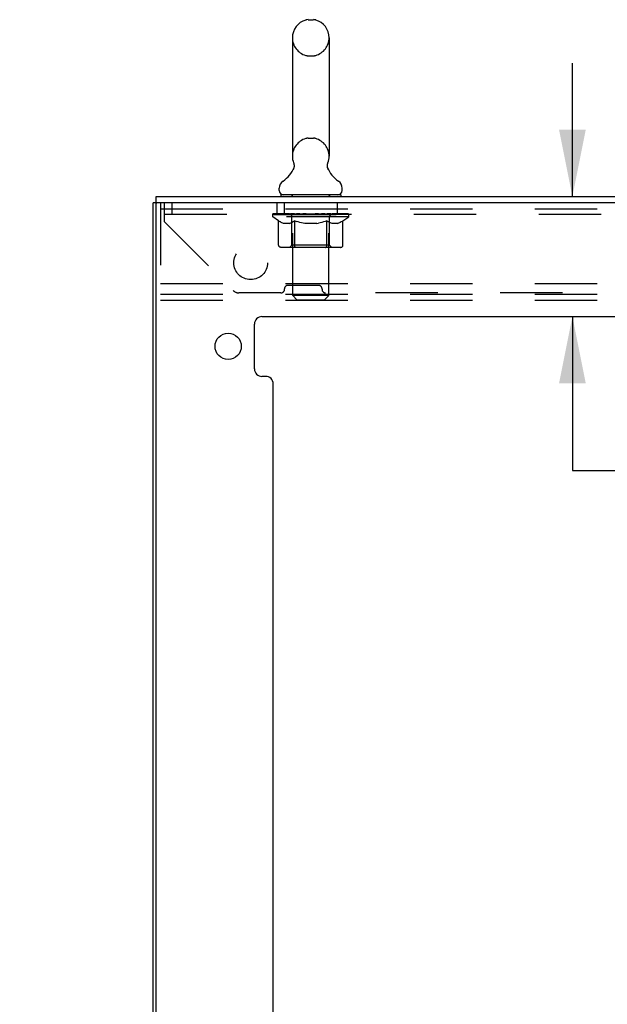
# Model space of a CAD drawing. Header units: inches. Extents: x 0 to 189, y 0 to 122.
# Tile 14 of 44: x 26 to 36, y 73 to 89. Entities that reach past the tile are written whole.
import ezdxf

# ---------------------------------------------------------------- set-up
doc = ezdxf.new("R2010")
doc.units = ezdxf.units.IN
doc.header["$LTSCALE"] = 10.388889
doc.header["$MEASUREMENT"] = 0
doc.linetypes.add('HIDDEN', pattern=[0.2, 0.1, -0.1])
doc.layers.get('0').update_dxf_attribs({"linetype": 'CONTINUOUS'})
for name, color, linetype in [('00-2PC_BODY', 7, 'CONTINUOUS'), ('DEFAULT_2', 8, 'HIDDEN'), ('DIMENSIONS', 7, 'CONTINUOUS')]:
    doc.layers.add(name, color=color, linetype=linetype)
doc.styles.get("Standard").update_dxf_attribs({"font": 'arial.ttf'})
doc.dimstyles.new('DIMSTYLE_1', dxfattribs={"dimtxt": 0.833333, "dimasz": 1.111111, "dimexe": 0.09, "dimexo": 0.07, "dimgap": 0.0375, "dimtad": 0, "dimtih": 1, "dimtoh": 1, "dimzin": 4, "dimdsep": 46, "dimtxsty": 'Standard', "dimblk": '_FILLED', "dimblk1": '_FILLED', "dimblk2": '_FILLED', "dimcen": 0.09, "dimazin": 1, "dimtfac": 1, "dimtdec": 3, "dimtofl": 0, "dimtmove": 0, "dimatfit": 3, "dimldrblk": '_FILLED', "dimfxl": 0, "dimtolj": 1, "dimtzin": 4, "dimarcsym": 0})
doc.dimstyles.new('DIMSTYLE_3', dxfattribs={"dimtxt": 0.944444, "dimasz": 1.111111, "dimexe": 0.09, "dimexo": 0.07, "dimgap": 0.0425, "dimtad": 0, "dimtih": 1, "dimtoh": 1, "dimzin": 4, "dimdsep": 46, "dimtxsty": 'Standard', "dimblk": '_FILLED', "dimblk1": '_FILLED', "dimblk2": '_FILLED', "dimcen": 0.09, "dimazin": 1, "dimtfac": 1, "dimtdec": 3, "dimtofl": 0, "dimtmove": 0, "dimatfit": 3, "dimldrblk": '_FILLED', "dimfxl": 0, "dimtolj": 1, "dimtzin": 4, "dimarcsym": 0})

# ---------------------------------------------------------------- blocks, each defined once
blk = doc.blocks.new('_FILLED')
at = {"color": 0, "linetype": 'ByBlock'}
blk.add_solid([(0, 0), (-1, 0.2), (-1, -0.2)], dxfattribs=at)
blk = doc.blocks.new('*D14')
at = {"layer": 'DIMENSIONS', "color": 2, "linetype": 'Continuous'}
for p, q in [((35.444, 85.992), (35.444, 88.214)), ((35.444, 83.992), (35.444, 81.429)), ((35.444, 81.429), (36.416, 81.429))]:
    blk.add_line(p, q, dxfattribs=at)
at = {"layer": 'DIMENSIONS', "color": 2, "linetype": 'Continuous', "xscale": 1.1111111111, "yscale": 1.1111111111, "zscale": 1.1111111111}
for p, rotation in [((35.444, 85.992), 270), ((35.444, 83.992), 90)]:
    blk.add_blockref('_FILLED', p, dxfattribs=dict(at, rotation=rotation))
at = {"layer": 'DIMENSIONS', "color": 2, "linetype": 'Continuous', "insert": (36.833, 81.845), "char_height": 0.8333, "width": 2.26456, "attachment_point": 1, "line_spacing_factor": 0.9}
blk.add_mtext('2.00', dxfattribs=at)
blk = doc.blocks.new('*D21')
at = {"layer": '00-2PC_BODY', "color": 2, "linetype": 'Continuous'}
for p, q in [((28.461, 67.931), (26.239, 67.931)), ((30.461, 67.931), (32.804, 67.931))]:
    blk.add_line(p, q, dxfattribs=at)
at = {"layer": '00-2PC_BODY', "color": 2, "linetype": 'Continuous', "xscale": 1.1111111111, "yscale": 1.1111111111, "zscale": 1.1111111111}
blk.add_blockref('_FILLED', (28.461, 67.931), dxfattribs=at)
at = {"layer": '00-2PC_BODY', "color": 2, "linetype": 'Continuous', "xscale": 1.1111111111, "yscale": 1.1111111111, "zscale": 1.1111111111, "rotation": 180}
blk.add_blockref('_FILLED', (30.461, 67.931), dxfattribs=at)
at = {"layer": '00-2PC_BODY', "color": 2, "linetype": 'Continuous', "insert": (33.276, 68.403), "char_height": 0.9444, "width": 2.5665, "attachment_point": 1, "line_spacing_factor": 0.9}
blk.add_mtext('2.00', dxfattribs=at)

msp = doc.modelspace()

# ---------------------------------------------------------------- linework, layer by layer
at = {"color": 7, "linetype": 'Continuous'}
for p, q in [((31.043, 88.937), (31.13, 88.937)), ((30.78, 88.637), (30.78, 86.662)), ((31.392, 88.637), (31.392, 86.662)), ((30.795, 86.443), (30.793, 86.439)), ((30.563, 86.091), (30.563, 86.13)), ((31.609, 86.091), (31.609, 86.13)), ((28.513, 85.888), (28.513, 85.992)), ((30.586, 86.022), (30.586, 85.992)), ((31.586, 86.022), (30.586, 86.022)), ((31.586, 86.022), (31.586, 85.992)), ((28.528, 85.888), (28.461, 85.888))]:
    msp.add_line(p, q, dxfattribs=at)
at = {"color": 3, "linetype": 'Continuous'}
for p, q in [((28.513, 85.992), (46.409, 85.992)), ((28.461, 7.356), (28.461, 85.888)), ((28.513, 7.371), (28.513, 85.873)), ((46.461, 85.888), (28.528, 85.888)), ((30.274, 83.992), (44.648, 83.992)), ((30.149, 83.121), (30.149, 83.867)), ((30.336, 82.996), (30.274, 82.996)), ((30.461, 59.539), (30.461, 82.871))]:
    msp.add_line(p, q, dxfattribs=at)
at = {"color": 7, "linetype": 'Continuous'}
for points in [[(30.8, 86.555), (30.801, 86.551), (30.803, 86.546), (30.804, 86.541), (30.805, 86.537), (30.806, 86.532), (30.807, 86.527), (30.808, 86.522), (30.808, 86.517), (30.809, 86.512), (30.809, 86.507), (30.809, 86.502), (30.809, 86.497), (30.808, 86.492), (30.808, 86.487), (30.807, 86.482), (30.806, 86.477), (30.805, 86.472), (30.804, 86.467), (30.802, 86.462), (30.801, 86.457), (30.799, 86.453), (30.797, 86.448), (30.795, 86.443)], [(31.38, 86.439), (31.378, 86.443), (31.376, 86.448), (31.374, 86.453), (31.372, 86.457), (31.37, 86.462), (31.369, 86.467), (31.368, 86.472), (31.367, 86.477), (31.366, 86.482), (31.365, 86.487), (31.364, 86.492), (31.364, 86.497), (31.364, 86.502), (31.364, 86.507), (31.364, 86.512), (31.364, 86.517), (31.365, 86.522), (31.366, 86.527), (31.366, 86.532), (31.367, 86.537), (31.369, 86.541), (31.37, 86.546), (31.372, 86.551), (31.373, 86.555)]]:
    msp.add_lwpolyline(points, dxfattribs=at)
at = {"color": 3, "linetype": 'Continuous'}
msp.add_circle((29.711, 83.496), 0.219, dxfattribs=at)
at = {"color": 7, "linetype": 'Continuous'}
for centre, radius, start, end in [((31.086, 88.637), 0.306, 105.6303, 180), ((31.043, 88.794), 0.144, 90, 105.6303), ((31.13, 88.794), 0.144, 74.3697, 90), ((31.086, 88.637), 0.306, 0, 74.3697), ((31.086, 86.662), 0.306, 180, 200.4871), ((31.086, 86.662), 0.306, 339.5129, 360), ((30.328, 86.679), 0.523, 304.6624, 336.9318), ((31.845, 86.679), 0.523, 203.0682, 235.3376), ((30.707, 86.13), 0.144, 124.6626, 180), ((31.466, 86.13), 0.144, 0, 55.3374), ((30.632, 86.091), 0.069, 180, 270), ((31.54, 86.091), 0.069, 270, 360)]:
    msp.add_arc(centre, radius, start, end, dxfattribs=at)
at = {"color": 3, "linetype": 'Continuous'}
for centre, radius, start, end in [((28.528, 85.873), 0.015, 90, 180), ((30.274, 83.867), 0.125, 90, 180), ((30.274, 83.121), 0.125, 180, 270), ((30.336, 82.871), 0.125, 0, 90)]:
    msp.add_arc(centre, radius, start, end, dxfattribs=at)
at = {"layer": 'DEFAULT_2', "color": 8, "linetype": 'HIDDEN'}
for p, q in [((31.043, 88.337), (31.13, 88.337)), ((31.043, 86.962), (31.13, 86.962)), ((30.774, 86.022), (30.774, 85.992)), ((30.786, 84.341), (30.786, 85.987)), ((31.386, 84.341), (31.386, 85.987)), ((31.399, 86.022), (31.399, 85.992)), ((28.586, 85.888), (28.586, 84.263)), ((28.586, 85.784), (43.586, 85.784)), ((28.649, 85.57), (28.649, 85.888)), ((28.774, 85.888), (28.774, 85.7)), ((30.524, 85.888), (30.524, 85.7)), ((30.646, 85.888), (30.646, 85.7)), ((31.526, 85.888), (31.526, 85.7)), ((28.649, 85.7), (46.274, 85.7)), ((30.453, 85.655), (30.453, 85.702)), ((30.552, 85.586), (30.453, 85.655)), ((31.72, 85.655), (30.453, 85.655)), ((30.463, 85.695), (30.463, 85.702)), ((30.471, 85.692), (30.471, 85.695)), ((30.471, 85.692), (31.701, 85.692)), ((30.48, 85.692), (30.48, 85.695)), ((30.481, 85.692), (30.481, 85.695)), ((30.491, 85.695), (30.491, 85.702)), ((30.508, 85.692), (30.508, 85.695)), ((30.509, 85.692), (30.509, 85.695)), ((30.538, 85.695), (30.538, 85.702)), ((30.552, 85.692), (30.552, 85.695)), ((30.555, 85.692), (30.555, 85.695)), ((30.759, 85.695), (30.558, 85.695)), ((30.601, 85.695), (30.601, 85.702)), ((30.603, 85.692), (30.603, 85.695)), ((30.603, 85.692), (30.603, 85.695)), ((30.606, 85.692), (30.606, 85.695)), ((30.613, 85.692), (30.613, 85.695)), ((30.614, 85.692), (30.614, 85.695)), ((30.617, 85.692), (30.617, 85.695)), ((30.62, 85.692), (30.62, 85.696)), ((30.625, 85.692), (30.625, 85.695)), ((30.639, 85.692), (30.639, 85.695)), ((30.657, 85.692), (30.657, 85.698)), ((30.657, 85.692), (30.657, 85.695)), ((30.678, 85.692), (30.678, 85.695)), ((30.678, 85.692), (30.678, 85.695)), ((30.679, 85.695), (30.679, 85.702)), ((30.689, 85.692), (30.689, 85.695)), ((30.693, 85.692), (30.693, 85.695)), ((30.702, 85.692), (30.702, 85.695)), ((30.714, 85.692), (30.714, 85.699)), ((30.729, 85.692), (30.729, 85.695)), ((30.732, 85.692), (30.732, 85.695)), ((30.759, 85.692), (30.759, 85.695)), ((30.826, 85.695), (30.764, 85.695)), ((30.77, 85.695), (30.77, 85.702)), ((30.774, 85.183), (30.774, 85.652)), ((30.776, 85.692), (30.776, 85.695)), ((30.781, 85.692), (30.781, 85.695)), ((30.787, 85.692), (30.787, 85.7)), ((30.791, 85.692), (30.791, 85.695)), ((30.802, 85.692), (30.802, 85.695)), ((30.826, 85.692), (30.826, 85.695)), ((30.901, 85.695), (30.842, 85.695)), ((30.862, 85.692), (30.862, 85.695)), ((30.87, 85.695), (30.87, 85.702)), ((30.873, 85.692), (30.873, 85.695)), ((30.876, 85.692), (30.876, 85.701)), ((30.879, 85.692), (30.879, 85.695)), ((30.886, 85.692), (30.886, 85.695)), ((30.901, 85.692), (30.901, 85.695)), ((30.982, 85.695), (30.927, 85.695)), ((30.94, 85.692), (30.94, 85.695)), ((30.972, 85.695), (31.086, 85.702)), ((30.976, 85.695), (30.976, 85.702)), ((30.977, 85.702), (30.976, 85.702)), ((30.977, 85.695), (30.977, 85.702)), ((30.977, 85.692), (30.977, 85.695)), ((30.981, 85.692), (30.981, 85.695)), ((30.982, 85.692), (30.982, 85.695)), ((30.982, 85.692), (30.982, 85.695)), ((31.065, 85.695), (31.017, 85.695)), ((31.023, 85.692), (31.023, 85.695)), ((31.066, 85.692), (31.066, 85.695)), ((31.084, 85.695), (31.084, 85.695)), ((31.084, 85.692), (31.084, 85.695)), ((31.084, 85.692), (31.084, 85.695)), ((31.086, 85.695), (31.086, 85.702)), ((31.086, 85.702), (31.201, 85.695)), ((31.089, 85.692), (31.089, 85.695)), ((31.089, 85.692), (31.089, 85.695)), ((31.089, 85.695), (31.089, 85.695)), ((31.107, 85.692), (31.107, 85.695)), ((31.107, 85.695), (31.155, 85.695)), ((31.15, 85.692), (31.15, 85.695)), ((31.19, 85.692), (31.19, 85.695)), ((31.191, 85.692), (31.191, 85.695)), ((31.191, 85.695), (31.245, 85.695)), ((31.192, 85.692), (31.192, 85.695)), ((31.196, 85.695), (31.196, 85.702)), ((31.196, 85.695), (31.196, 85.702)), ((31.196, 85.702), (31.196, 85.702)), ((31.196, 85.692), (31.196, 85.695)), ((31.232, 85.692), (31.232, 85.695)), ((31.271, 85.692), (31.271, 85.695)), ((31.271, 85.695), (31.33, 85.695)), ((31.287, 85.692), (31.287, 85.695)), ((31.294, 85.692), (31.294, 85.695)), ((31.297, 85.692), (31.297, 85.701)), ((31.299, 85.692), (31.299, 85.695)), ((31.303, 85.695), (31.303, 85.702)), ((31.31, 85.692), (31.31, 85.695)), ((31.346, 85.692), (31.346, 85.695)), ((31.346, 85.695), (31.408, 85.695)), ((31.37, 85.692), (31.37, 85.695)), ((31.381, 85.692), (31.381, 85.695)), ((31.385, 85.692), (31.385, 85.7)), ((31.391, 85.692), (31.391, 85.695)), ((31.396, 85.692), (31.396, 85.695)), ((31.399, 85.183), (31.399, 85.652)), ((31.403, 85.695), (31.403, 85.702)), ((31.413, 85.692), (31.413, 85.695)), ((31.413, 85.695), (31.72, 85.695)), ((31.44, 85.692), (31.44, 85.695)), ((31.444, 85.692), (31.444, 85.695)), ((31.459, 85.692), (31.459, 85.699)), ((31.47, 85.692), (31.47, 85.695)), ((31.48, 85.692), (31.48, 85.695)), ((31.484, 85.692), (31.484, 85.695)), ((31.493, 85.695), (31.493, 85.702)), ((31.495, 85.692), (31.495, 85.695)), ((31.495, 85.692), (31.495, 85.695)), ((31.515, 85.692), (31.515, 85.698)), ((31.516, 85.692), (31.516, 85.695)), ((31.534, 85.692), (31.534, 85.695)), ((31.548, 85.692), (31.548, 85.695)), ((31.552, 85.692), (31.552, 85.696)), ((31.556, 85.692), (31.556, 85.695)), ((31.559, 85.692), (31.559, 85.695)), ((31.559, 85.692), (31.559, 85.695)), ((31.566, 85.692), (31.566, 85.695)), ((31.569, 85.692), (31.569, 85.695)), ((31.57, 85.692), (31.57, 85.695)), ((31.571, 85.695), (31.571, 85.702)), ((31.598, 85.698), (31.719, 85.7)), ((31.598, 85.695), (31.598, 85.698)), ((31.618, 85.692), (31.618, 85.695)), ((31.62, 85.692), (31.62, 85.695)), ((31.623, 85.587), (31.72, 85.655)), ((31.635, 85.695), (31.635, 85.702)), ((31.663, 85.692), (31.663, 85.695)), ((31.665, 85.692), (31.665, 85.695)), ((31.681, 85.695), (31.681, 85.702)), ((31.691, 85.692), (31.691, 85.695)), ((31.692, 85.692), (31.692, 85.695)), ((31.701, 85.692), (31.701, 85.695)), ((31.71, 85.695), (31.71, 85.702)), ((31.719, 85.695), (31.719, 85.7)), ((31.72, 85.655), (31.72, 85.695)), ((28.649, 85.57), (29.794, 84.425)), ((30.552, 85.181), (30.552, 85.586)), ((30.552, 85.586), (30.566, 85.576)), ((30.58, 85.568), (30.566, 85.576)), ((30.594, 85.56), (30.58, 85.568)), ((30.607, 85.554), (30.594, 85.56)), ((30.621, 85.548), (30.607, 85.554)), ((30.634, 85.544), (30.62, 85.548)), ((30.738, 85.544), (30.634, 85.544)), ((30.738, 85.544), (30.751, 85.548)), ((30.765, 85.554), (30.751, 85.548)), ((30.778, 85.56), (30.765, 85.554)), ((30.792, 85.568), (30.778, 85.56)), ((30.806, 85.577), (30.792, 85.568)), ((30.82, 85.586), (30.806, 85.576)), ((30.82, 85.181), (30.82, 85.586)), ((30.82, 85.586), (30.849, 85.576)), ((30.877, 85.568), (30.848, 85.576)), ((30.905, 85.56), (30.877, 85.568)), ((30.933, 85.554), (30.905, 85.56)), ((30.96, 85.548), (30.932, 85.554)), ((30.987, 85.544), (30.96, 85.548)), ((31.185, 85.544), (30.987, 85.544)), ((31.185, 85.544), (31.213, 85.548)), ((31.241, 85.554), (31.213, 85.548)), ((31.269, 85.561), (31.241, 85.554)), ((31.298, 85.568), (31.269, 85.56)), ((31.326, 85.577), (31.297, 85.568)), ((31.355, 85.587), (31.326, 85.577)), ((31.355, 85.181), (31.355, 85.587)), ((31.355, 85.587), (31.37, 85.577)), ((31.385, 85.568), (31.37, 85.577)), ((31.399, 85.56), (31.384, 85.568)), ((31.413, 85.554), (31.399, 85.56)), ((31.428, 85.548), (31.413, 85.554)), ((31.442, 85.544), (31.427, 85.548)), ((31.536, 85.544), (31.442, 85.544)), ((31.536, 85.544), (31.55, 85.548)), ((31.564, 85.554), (31.55, 85.548)), ((31.579, 85.561), (31.564, 85.554)), ((31.593, 85.568), (31.578, 85.56)), ((31.608, 85.577), (31.593, 85.568)), ((31.623, 85.587), (31.608, 85.577)), ((31.623, 85.181), (31.623, 85.587)), ((31.58, 85.143), (30.595, 85.143)), ((30.774, 85.183), (30.734, 85.143)), ((31.399, 85.183), (30.774, 85.183)), ((30.831, 85.148), (30.829, 85.15)), ((30.836, 85.145), (30.834, 85.146)), ((30.839, 85.144), (30.836, 85.145)), ((30.841, 85.143), (30.839, 85.144)), ((31.399, 85.183), (31.439, 85.143)), ((28.586, 84.544), (43.586, 84.544)), ((31.215, 84.512), (30.708, 84.512)), ((28.586, 84.367), (43.586, 84.367)), ((30.59, 84.387), (29.886, 84.387)), ((30.649, 84.446), (30.649, 84.453)), ((30.855, 84.272), (30.786, 84.341)), ((31.386, 84.341), (30.786, 84.341)), ((31.274, 84.446), (31.274, 84.453)), ((31.317, 84.272), (31.386, 84.341)), ((43.59, 84.387), (31.333, 84.387)), ((28.586, 84.263), (43.586, 84.263)), ((30.855, 84.272), (31.317, 84.272))]:
    msp.add_line(p, q, dxfattribs=at)
for points in [[(30.595, 85.143), (30.59, 85.144), (30.585, 85.145), (30.58, 85.146), (30.575, 85.148), (30.57, 85.15), (30.566, 85.153), (30.562, 85.157), (30.559, 85.161), (30.556, 85.165), (30.554, 85.17), (30.553, 85.175), (30.552, 85.181)], [(30.821, 85.17), (30.82, 85.175), (30.82, 85.181)], [(30.822, 85.165), (30.821, 85.17), (30.82, 85.175), (30.82, 85.181)], [(30.834, 85.146), (30.831, 85.148), (30.829, 85.15), (30.827, 85.153), (30.825, 85.157), (30.823, 85.161), (30.822, 85.165)], [(30.827, 85.153), (30.825, 85.157), (30.823, 85.161)], [(31.334, 85.143), (31.336, 85.144), (31.339, 85.145), (31.341, 85.146), (31.344, 85.148), (31.346, 85.15), (31.348, 85.153), (31.35, 85.157), (31.352, 85.161), (31.353, 85.165), (31.354, 85.17), (31.355, 85.175), (31.355, 85.181)], [(31.58, 85.143), (31.585, 85.144), (31.59, 85.145), (31.595, 85.146), (31.6, 85.148), (31.605, 85.15), (31.609, 85.153), (31.613, 85.157), (31.616, 85.161), (31.619, 85.165), (31.621, 85.17), (31.622, 85.175), (31.623, 85.181)]]:
    msp.add_lwpolyline(points, dxfattribs=at)
msp.add_circle((30.086, 84.888), 0.281, dxfattribs=at)
for centre, radius, start, end in [((31.086, 88.637), 0.306, 180, 254.3697), ((31.086, 88.637), 0.306, 285.6303, 360), ((31.043, 88.481), 0.144, 254.3697, 270), ((31.13, 88.481), 0.144, 270, 285.6303), ((31.086, 86.662), 0.306, 105.6303, 180), ((31.043, 86.819), 0.144, 90, 105.6303), ((31.13, 86.819), 0.144, 74.3697, 90), ((31.086, 86.662), 0.306, 0, 74.3697), ((30.752, 85.987), 0.0345, 0, 90), ((31.421, 85.987), 0.0345, 90, 180), ((30.734, 85.652), 0.0398, 0, 90), ((31.439, 85.652), 0.0398, 90, 180), ((30.708, 84.453), 0.0591, 90, 180), ((31.215, 84.453), 0.0591, 0, 90), ((29.886, 84.517), 0.13, 225, 270), ((30.59, 84.446), 0.0591, 270, 360), ((31.333, 84.446), 0.0591, 180, 270)]:
    msp.add_arc(centre, radius, start, end, dxfattribs=at)
for centre, major_axis, ratio, start_param, end_param in [((31.086, 85.702), (0.633, 0.007), 0.05963, 2.96643, 3.140963), ((30.433, 85.69), (0.198, 0), 0.060556, 0.430652, 1.470503), ((31.086, 85.702), (0.633, 0), 0.060556, 3.141593, 3.316126), ((30.433, 85.683), (0.198, 0.002), 0.05963, 1.376596, 1.469874), ((31.086, 85.702), (0.633, 0.013), 0.05688, 2.791345, 2.965878), ((30.409, 85.69), (0.198, 0.002), 0.05963, 0.25549, 1.295341), ((30.477, 85.69), (0.198, -0.002), 0.05963, 0.605815, 1.645666), ((31.086, 85.702), (0.633, -0.007), 0.05963, -2.96643, -2.791898), ((30.477, 85.683), (0.198, 0), 0.060556, 1.551758, 1.645036), ((30.409, 85.683), (0.198, 0.004), 0.05688, 1.20151, 1.294789), ((30.479, 85.685), (0.164, 0.002), 0.05963, 1.065228, 1.614276), ((30.459, 85.685), (0.164, 0.003), 0.05688, 0.890143, 1.43919), ((30.517, 85.685), (0.164, 0), 0.060556, 1.240391, 1.789438), ((31.086, 85.702), (0.633, 0.019), 0.052395, 2.616403, 2.790936), ((30.405, 85.69), (0.198, 0.004), 0.05688, 0.080405, 1.120256), ((30.54, 85.69), (0.198, -0.004), 0.05688, 0.7809, 1.820751), ((31.086, 85.702), (0.633, -0.013), 0.05688, -2.791345, -2.616812), ((30.54, 85.683), (0.198, -0.002), 0.05963, 1.72692, 1.820198), ((30.405, 85.683), (0.198, 0.006), 0.052395, 1.026568, 1.119847), ((30.458, 85.685), (0.164, 0.005), 0.052395, 0.715201, 1.264248), ((30.572, 85.685), (0.164, -0.002), 0.05963, 1.415553, 1.9646), ((31.086, 85.702), (0.633, 0.025), 0.046319, 2.441654, 2.616187), ((30.619, 85.69), (0.198, -0.006), 0.052395, 0.955842, 1.995693), ((30.422, 85.69), (0.198, 0.006), 0.052395, -0.094537, 0.945314), ((31.086, 85.702), (0.633, -0.019), 0.052395, -2.616403, -2.44187), ((30.619, 85.683), (0.198, -0.004), 0.05688, 1.902006, 1.995284), ((30.422, 85.683), (0.198, 0.008), 0.046319, 0.851819, 0.945098), ((30.477, 85.685), (0.164, 0.006), 0.046319, 0.540452, 1.089499), ((30.643, 85.685), (0.164, -0.003), 0.05688, 1.590638, 2.139686), ((31.086, 85.702), (0.633, 0.029), 0.038841, 2.267123, 2.441656), ((30.713, 85.69), (0.198, -0.008), 0.046319, 1.130591, 2.170442), ((30.459, 85.69), (0.198, 0.008), 0.046319, -0.269286, 0.770565), ((31.086, 85.702), (0.633, -0.025), 0.046319, -2.441654, -2.267121), ((30.713, 85.683), (0.198, -0.006), 0.052395, 2.076947, 2.170226), ((30.459, 85.683), (0.198, 0.009), 0.038841, 0.677289, 0.770567), ((30.514, 85.685), (0.164, 0.008), 0.038841, 0.365921, 0.914969), ((30.728, 85.685), (0.164, -0.005), 0.052395, 1.76558, 2.314627), ((31.086, 85.702), (0.633, 0.033), 0.030195, 2.09281, 2.267343), ((30.818, 85.69), (0.198, -0.009), 0.038841, 1.305122, 2.344973), ((30.515, 85.69), (0.198, 0.009), 0.038841, -0.443817, 0.596034), ((31.086, 85.702), (0.633, -0.029), 0.038841, -2.267123, -2.092591), ((30.818, 85.683), (0.198, -0.008), 0.046319, 2.251696, 2.344975), ((30.515, 85.683), (0.198, 0.01), 0.030195, 0.502975, 0.596254), ((30.568, 85.685), (0.164, 0.009), 0.030195, 0.191608, 0.740655), ((30.823, 85.685), (0.164, -0.006), 0.046319, 1.940329, 2.489376), ((30.589, 85.69), (0.198, 0.01), 0.030195, -0.61813, 0.421721), ((31.086, 85.702), (0.633, 0.036), 0.020645, 1.918687, 2.09322), ((30.931, 85.69), (0.198, -0.01), 0.030195, 1.479435, 2.519286), ((31.086, 85.702), (0.633, -0.033), 0.030195, -2.09281, -1.918277), ((30.931, 85.683), (0.198, -0.009), 0.038841, 2.426227, 2.519505), ((30.589, 85.683), (0.198, 0.011), 0.020645, 0.328852, 0.422131), ((30.638, 85.685), (0.164, 0.009), 0.020645, 0.017485, 0.566532), ((30.927, 85.685), (0.164, -0.008), 0.038841, 2.11486, 2.663907), ((30.678, 85.69), (0.198, 0.011), 0.020645, -0.792253, 0.247598), ((31.086, 85.702), (0.633, 0.038), 0.010478, 1.744704, 1.919237), ((31.048, 85.69), (0.198, -0.011), 0.020645, 1.653558, 2.693409), ((31.086, 85.702), (0.633, -0.036), 0.020645, -1.918687, -1.744154), ((31.048, 85.683), (0.198, -0.01), 0.030195, 2.60054, 2.693819), ((30.678, 85.683), (0.198, 0.012), 0.010478, 0.154869, 0.248148), ((30.722, 85.685), (0.164, 0.01), 0.010478, 6.126688, 6.675735), ((31.035, 85.685), (0.164, -0.009), 0.030195, 2.289173, 2.83822), ((30.779, 85.69), (0.198, 0.012), 0.010478, -0.966236, -0.000846), ((31.167, 85.69), (0.198, -0.012), 0.010478, 1.827541, 2.867392), ((31.086, 85.702), (0.633, -0.038), 0.010478, -1.744704, -1.570171), ((31.167, 85.683), (0.198, -0.011), 0.020645, 2.774664, 2.867942), ((31.145, 85.685), (0.164, -0.009), 0.020645, 2.463296, 3.012344), ((31.006, 85.69), (0.198, 0.012), 0.010478, 0.274201, 1.314052), ((30.919, 85.685), (0.164, 0.01), 0.010478, -0.000483, 0.504314), ((30.889, 85.683), (0.198, 0.012), 0.010478, 0.099668, 0.192946), ((31.086, 85.702), (0.633, 0.038), 0.010478, -1.571421, -1.396888), ((31.283, 85.683), (0.198, -0.012), 0.010478, 2.948646, 3.041925), ((31.253, 85.685), (0.164, -0.01), 0.010478, 2.637279, 3.142076), ((31.124, 85.69), (0.198, 0.011), 0.020645, 0.448184, 1.488034), ((31.028, 85.685), (0.164, 0.009), 0.020645, 0.129249, 0.678296), ((31.006, 85.683), (0.198, 0.011), 0.020645, 0.273651, 0.366929), ((31.394, 85.69), (0.198, -0.012), 0.010478, -3.140747, -2.175357), ((31.086, 85.702), (0.633, 0.036), 0.020645, -1.397439, -1.222906), ((31.086, 85.702), (0.633, -0.038), 0.010478, 1.222355, 1.396888), ((31.242, 85.69), (0.198, 0.01), 0.030195, 0.622307, 1.662158), ((31.137, 85.685), (0.164, 0.009), 0.030195, 0.303372, 0.852419), ((31.451, 85.685), (0.164, -0.01), 0.010478, 2.749043, 3.29809), ((31.495, 85.69), (0.198, -0.011), 0.020645, 2.893995, 3.933846), ((31.124, 85.683), (0.198, 0.01), 0.030195, 0.447774, 0.541052), ((31.495, 85.683), (0.198, -0.012), 0.010478, 2.893445, 2.986723), ((31.086, 85.702), (0.633, 0.033), 0.030195, -1.223315, -1.048783), ((31.086, 85.702), (0.633, -0.036), 0.020645, 1.048373, 1.222906), ((31.355, 85.69), (0.198, 0.009), 0.038841, 0.79662, 1.836471), ((31.246, 85.685), (0.164, 0.008), 0.038841, 0.477686, 1.026733), ((31.535, 85.685), (0.164, -0.009), 0.020645, 2.57506, 3.124108), ((31.584, 85.69), (0.198, -0.01), 0.030195, 2.719872, 3.759723), ((31.46, 85.69), (0.198, 0.008), 0.046319, 0.971151, 2.011002), ((31.242, 85.683), (0.198, 0.009), 0.038841, 0.622087, 0.715366), ((31.584, 85.683), (0.198, -0.011), 0.020645, 2.719462, 2.812741), ((31.086, 85.702), (0.633, 0.029), 0.038841, -1.049002, -0.874469), ((31.086, 85.702), (0.633, -0.033), 0.030195, 0.87425, 1.048783), ((31.349, 85.685), (0.164, 0.006), 0.046319, 0.652216, 1.201263), ((31.553, 85.69), (0.198, 0.006), 0.052395, 1.1459, 2.185751), ((31.605, 85.685), (0.164, -0.009), 0.030195, 2.400937, 2.949985), ((31.657, 85.69), (0.198, -0.009), 0.038841, 2.545558, 3.585409), ((31.445, 85.685), (0.164, 0.005), 0.052395, 0.826965, 1.376012), ((31.355, 85.683), (0.198, 0.008), 0.046319, 0.796618, 0.889896), ((31.657, 85.683), (0.198, -0.01), 0.030195, 2.545339, 2.638617), ((31.633, 85.69), (0.198, 0.004), 0.05688, 1.320842, 2.360692), ((31.086, 85.702), (0.633, 0.025), 0.046319, -0.874471, -0.699939), ((31.086, 85.702), (0.633, -0.029), 0.038841, 0.699936, 0.874469), ((31.713, 85.69), (0.198, -0.008), 0.046319, 2.371028, 3.410879), ((31.659, 85.685), (0.164, -0.008), 0.038841, 2.226624, 2.775671), ((31.695, 85.69), (0.198, 0.002), 0.05963, 1.495927, 2.535778), ((31.529, 85.685), (0.164, 0.003), 0.05688, 1.001907, 1.550954), ((31.75, 85.69), (0.198, -0.006), 0.052395, 2.196279, 3.23613), ((31.696, 85.685), (0.164, -0.006), 0.046319, 2.052093, 2.601141), ((31.46, 85.683), (0.198, 0.006), 0.052395, 0.971367, 1.064645), ((31.739, 85.69), (0.198, 0), 0.060556, 2.364024, 2.71094), ((31.713, 85.683), (0.198, -0.009), 0.038841, 2.371026, 2.464304), ((31.767, 85.69), (0.198, -0.004), 0.05688, 2.021337, 3.061188), ((31.086, 85.702), (0.633, 0.019), 0.052395, -0.699723, -0.52519), ((31.086, 85.702), (0.633, -0.025), 0.046319, 0.525406, 0.699939), ((31.764, 85.69), (0.198, -0.002), 0.05963, 1.846251, 2.886102), ((31.6, 85.685), (0.164, 0.002), 0.05963, 1.176993, 1.72604), ((31.714, 85.685), (0.164, -0.005), 0.052395, 1.877344, 2.426392), ((31.656, 85.685), (0.164, 0), 0.060556, 1.352155, 1.901202), ((31.714, 85.685), (0.164, -0.003), 0.05688, 1.702402, 2.25145), ((31.694, 85.685), (0.164, -0.002), 0.05963, 1.527317, 2.076364), ((31.553, 85.683), (0.198, 0.004), 0.05688, 1.146309, 1.239587), ((31.75, 85.683), (0.198, -0.008), 0.046319, 2.196495, 2.289773), ((31.086, 85.702), (0.633, 0.013), 0.05688, -0.524781, -0.350248), ((31.086, 85.702), (0.633, -0.019), 0.052395, 0.350657, 0.52519), ((31.739, 85.683), (0.198, -0.002), 0.05963, 1.764997, 1.971333), ((31.633, 85.683), (0.198, 0.002), 0.05963, 1.321394, 1.414673), ((31.767, 85.683), (0.198, -0.006), 0.052395, 2.021746, 2.115024), ((31.086, 85.702), (0.633, 0.007), 0.05963, -0.349695, -0.175162), ((31.086, 85.702), (0.633, -0.013), 0.05688, 0.175715, 0.350248), ((31.695, 85.683), (0.198, 0), 0.060556, 1.496556, 1.589835), ((31.764, 85.683), (0.198, -0.004), 0.05688, 1.846804, 1.940083), ((31.086, 85.702), (0.633, -0.007), 0.05963, 6.27665, 6.458348), ((31.086, 85.702), (0.633, 0), 0.060556, -0.174533, -0.058352)]:
    msp.add_ellipse(centre, major_axis=major_axis, ratio=ratio, start_param=start_param, end_param=end_param, dxfattribs=at)

# ---------------------------------------------------------------- dimensions: what is measured, and where the dimension line sits
at = {"layer": '00-2PC_BODY', "color": 2, "linetype": 'Continuous'}
dim = msp.add_linear_dim(base=(30.461, 67.931), p1=(28.461, 85.873), p2=(30.461, 59.539), text='<>\\P[]', dimstyle='DIMSTYLE_3', dxfattribs=at)
dim.commit()
dim.dimension.update_dxf_attribs({"geometry": '*D21', "text_midpoint": (34.548, 67.926), "dimtype": 160})
at = {"layer": 'DIMENSIONS', "color": 2, "linetype": 'Continuous'}
dim = msp.add_linear_dim(base=(35.444, 83.992), p1=(28.633, 85.992), p2=(30.461, 83.992), angle=270, text='<>\\P[]', dimstyle='DIMSTYLE_1', dxfattribs=at)
dim.commit()
dim.dimension.update_dxf_attribs({"geometry": '*D14', "text_midpoint": (37.955, 81.424), "dimtype": 160})

doc.saveas('drawing.dxf')
